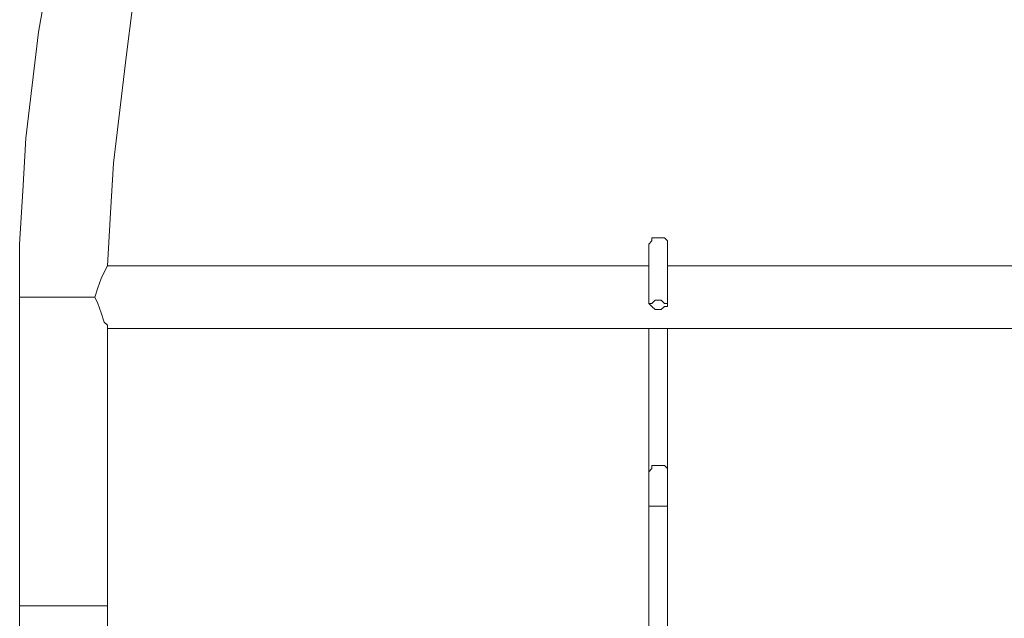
# Model space of a CAD drawing. Header units: millimetres. Extents: x 32 to 169, y -217 to -82.
# Tile 5 of 17: x 55 to 68, y -111 to -103. Entities that reach past the tile are written whole.
import ezdxf

# ---------------------------------------------------------------- set-up
doc = ezdxf.new("R2010")
doc.units = ezdxf.units.MM
doc.header["$MEASUREMENT"] = 0
doc.layers.add('Capa 1', color=7, linetype='Continuous', lineweight=0)

msp = doc.modelspace()

# ---------------------------------------------------------------- linework, layer by layer
at = {"layer": 'Capa 1', "color": 18, "lineweight": 18, "true_color": 0x000000}
for points, knots in [([(104.425, -106.933), (104.425, -106.933), (104.425, -106.211), (104.425, -106.211), (104.425, -106.211), (104.382, -105.489), (104.382, -105.489), (104.382, -105.489), (104.34, -104.767), (104.34, -104.767), (104.34, -104.767), (104.254, -104.045), (104.254, -104.045), (104.254, -104.045), (104.169, -103.324), (104.169, -103.324), (104.169, -103.324), (104.041, -102.602), (104.041, -102.602), (104.041, -102.602), (103.913, -101.88), (103.913, -101.88), (103.913, -101.88), (103.742, -101.158), (103.742, -101.158), (103.742, -101.158), (103.572, -100.479), (103.572, -100.479), (103.572, -100.479), (103.359, -99.757), (103.359, -99.757), (103.359, -99.757), (103.145, -99.078), (103.145, -99.078), (103.145, -99.078), (102.89, -98.398), (102.89, -98.398), (102.89, -98.398), (102.634, -97.719), (102.634, -97.719), (102.634, -97.719), (102.377, -97.039), (102.377, -97.039), (102.377, -97.039), (102.079, -96.402), (102.079, -96.402), (102.079, -96.402), (101.738, -95.765), (101.738, -95.765), (101.738, -95.765), (101.397, -95.129), (101.397, -95.129), (101.397, -95.129), (101.056, -94.492), (101.056, -94.492), (101.056, -94.492), (100.672, -93.855), (100.672, -93.855), (100.672, -93.855), (100.288, -93.26), (100.288, -93.26), (100.288, -93.26), (99.862, -92.665), (99.862, -92.665), (99.862, -92.665), (99.435, -92.072), (99.435, -92.072), (99.435, -92.072), (99.008, -91.477), (99.008, -91.477), (99.008, -91.477), (98.539, -90.925), (98.539, -90.925), (98.539, -90.925), (98.07, -90.373), (98.07, -90.373), (98.07, -90.373), (97.558, -89.863), (97.558, -89.863), (97.558, -89.863), (97.047, -89.354), (97.047, -89.354), (97.047, -89.354), (96.535, -88.845), (96.535, -88.845), (96.535, -88.845), (95.98, -88.377), (95.98, -88.377), (95.98, -88.377), (95.426, -87.868), (95.426, -87.868), (95.426, -87.868), (94.872, -87.443), (94.872, -87.443), (94.872, -87.443), (94.275, -87.018), (94.275, -87.018), (94.275, -87.018), (93.678, -86.594), (93.678, -86.594), (93.678, -86.594), (93.08, -86.169), (93.08, -86.169), (93.08, -86.169), (92.441, -85.787), (92.441, -85.787), (92.441, -85.787), (91.844, -85.448), (91.844, -85.448), (91.844, -85.448), (91.204, -85.065), (91.204, -85.065), (91.204, -85.065), (90.522, -84.768), (90.522, -84.768), (90.522, -84.768), (89.882, -84.428), (89.882, -84.428), (89.882, -84.428), (89.2, -84.173), (89.2, -84.173), (89.2, -84.173), (88.56, -83.876), (88.56, -83.876), (88.56, -83.876), (87.878, -83.622), (87.878, -83.622), (87.878, -83.622), (87.152, -83.409), (87.152, -83.409), (87.152, -83.409), (86.47, -83.197), (86.47, -83.197), (86.47, -83.197), (85.788, -83.027), (85.788, -83.027), (85.788, -83.027), (85.063, -82.857), (85.063, -82.857), (85.063, -82.857), (84.338, -82.687), (84.338, -82.687), (84.338, -82.687), (83.655, -82.56), (83.655, -82.56), (83.655, -82.56), (82.931, -82.475), (82.931, -82.475), (82.931, -82.475), (82.205, -82.39), (82.205, -82.39), (82.205, -82.39), (81.481, -82.305), (81.481, -82.305), (81.481, -82.305), (80.755, -82.263), (80.755, -82.263), (80.755, -82.263), (80.031, -82.263), (80.031, -82.263), (80.031, -82.263), (79.305, -82.263), (79.305, -82.263), (79.305, -82.263), (78.538, -82.263), (78.538, -82.263), (78.538, -82.263), (77.813, -82.305), (77.813, -82.305), (77.813, -82.305), (77.088, -82.39), (77.088, -82.39), (77.088, -82.39), (76.406, -82.475), (76.406, -82.475), (76.406, -82.475), (75.68, -82.56), (75.68, -82.56), (75.68, -82.56), (74.956, -82.687), (74.956, -82.687), (74.956, -82.687), (74.23, -82.857), (74.23, -82.857), (74.23, -82.857), (73.548, -83.027), (73.548, -83.027), (73.548, -83.027), (72.823, -83.197), (72.823, -83.197), (72.823, -83.197), (72.141, -83.409), (72.141, -83.409), (72.141, -83.409), (71.458, -83.622), (71.458, -83.622), (71.458, -83.622), (70.776, -83.876), (70.776, -83.876), (70.776, -83.876), (70.094, -84.173), (70.094, -84.173), (70.094, -84.173), (69.411, -84.428), (69.411, -84.428), (69.411, -84.428), (68.772, -84.768), (68.772, -84.768), (68.772, -84.768), (68.089, -85.065), (68.089, -85.065), (68.089, -85.065), (67.45, -85.448), (67.45, -85.448), (67.45, -85.448), (66.852, -85.787), (66.852, -85.787), (66.852, -85.787), (66.213, -86.169), (66.213, -86.169), (66.213, -86.169), (65.616, -86.594), (65.616, -86.594), (65.616, -86.594), (65.019, -87.018), (65.019, -87.018), (65.019, -87.018), (64.464, -87.443), (64.464, -87.443), (64.464, -87.443), (63.868, -87.868), (63.868, -87.868), (63.868, -87.868), (63.313, -88.377), (63.313, -88.377), (63.313, -88.377), (62.801, -88.845), (62.801, -88.845), (62.801, -88.845), (62.247, -89.354), (62.247, -89.354), (62.247, -89.354), (61.735, -89.863), (61.735, -89.863), (61.735, -89.863), (61.266, -90.373), (61.266, -90.373), (61.266, -90.373), (60.754, -90.925), (60.754, -90.925), (60.754, -90.925), (60.327, -91.477), (60.327, -91.477), (60.327, -91.477), (59.859, -92.072), (59.859, -92.072), (59.859, -92.072), (59.432, -92.665), (59.432, -92.665), (59.432, -92.665), (59.005, -93.26), (59.005, -93.26), (59.005, -93.26), (58.622, -93.855), (58.622, -93.855), (58.622, -93.855), (58.238, -94.492), (58.238, -94.492), (58.238, -94.492), (57.896, -95.129), (57.896, -95.129), (57.896, -95.129), (57.555, -95.765), (57.555, -95.765), (57.555, -95.765), (57.214, -96.402), (57.214, -96.402), (57.214, -96.402), (56.916, -97.039), (56.916, -97.039), (56.916, -97.039), (56.66, -97.719), (56.66, -97.719), (56.66, -97.719), (56.404, -98.398), (56.404, -98.398), (56.404, -98.398), (56.148, -99.078), (56.148, -99.078), (56.148, -99.078), (55.935, -99.757), (55.935, -99.757), (55.935, -99.757), (55.722, -100.479), (55.722, -100.479), (55.722, -100.479), (55.551, -101.158), (55.551, -101.158), (55.551, -101.158), (55.381, -101.88), (55.381, -101.88), (55.381, -101.88), (55.253, -102.602), (55.253, -102.602), (55.253, -102.602), (55.125, -103.324), (55.125, -103.324), (55.125, -103.324), (55.039, -104.045), (55.039, -104.045), (55.039, -104.045), (54.954, -104.767), (54.954, -104.767), (54.954, -104.767), (54.912, -105.489), (54.912, -105.489), (54.912, -105.489), (54.868, -106.211), (54.868, -106.211), (54.868, -106.211), (54.868, -106.933), (54.868, -106.933)], [0, 0, 0, 0, 1, 1, 1, 2, 2, 2, 3, 3, 3, 4, 4, 4, 5, 5, 5, 6, 6, 6, 7, 7, 7, 8, 8, 8, 9, 9, 9, 10, 10, 10, 11, 11, 11, 12, 12, 12, 13, 13, 13, 14, 14, 14, 15, 15, 15, 16, 16, 16, 17, 17, 17, 18, 18, 18, 19, 19, 19, 20, 20, 20, 21, 21, 21, 22, 22, 22, 23, 23, 23, 24, 24, 24, 25, 25, 25, 26, 26, 26, 27, 27, 27, 28, 28, 28, 29, 29, 29, 30, 30, 30, 31, 31, 31, 32, 32, 32, 33, 33, 33, 34, 34, 34, 35, 35, 35, 36, 36, 36, 37, 37, 37, 38, 38, 38, 39, 39, 39, 40, 40, 40, 41, 41, 41, 42, 42, 42, 43, 43, 43, 44, 44, 44, 45, 45, 45, 46, 46, 46, 47, 47, 47, 48, 48, 48, 49, 49, 49, 50, 50, 50, 51, 51, 51, 52, 52, 52, 53, 53, 53, 54, 54, 54, 55, 55, 55, 56, 56, 56, 57, 57, 57, 58, 58, 58, 59, 59, 59, 60, 60, 60, 61, 61, 61, 62, 62, 62, 63, 63, 63, 64, 64, 64, 65, 65, 65, 66, 66, 66, 67, 67, 67, 68, 68, 68, 69, 69, 69, 70, 70, 70, 71, 71, 71, 72, 72, 72, 73, 73, 73, 74, 74, 74, 75, 75, 75, 76, 76, 76, 77, 77, 77, 78, 78, 78, 79, 79, 79, 80, 80, 80, 81, 81, 81, 82, 82, 82, 83, 83, 83, 84, 84, 84, 85, 85, 85, 86, 86, 86, 87, 87, 87, 88, 88, 88, 89, 89, 89, 90, 90, 90, 91, 91, 91, 92, 92, 92, 93, 93, 93, 94, 94, 94, 95, 95, 95, 96, 96, 96, 97, 97, 97, 98, 98, 98, 99, 99, 99, 100, 100, 100, 101, 101, 101, 102, 102, 102, 103, 103, 103, 104, 104, 104, 105, 105, 105, 106, 106, 106, 107, 107, 107, 107]), ([(56.063, -106.508), (56.063, -106.508), (56.106, -105.786), (56.106, -105.786), (56.106, -105.786), (56.148, -105.107), (56.148, -105.107), (56.148, -105.107), (56.234, -104.385), (56.234, -104.385), (56.234, -104.385), (56.318, -103.663), (56.318, -103.663), (56.318, -103.663), (56.404, -102.984), (56.404, -102.984), (56.404, -102.984), (56.532, -102.304), (56.532, -102.304), (56.532, -102.304), (56.703, -101.583), (56.703, -101.583), (56.703, -101.583), (56.873, -100.903), (56.873, -100.903), (56.873, -100.903), (57.044, -100.224), (57.044, -100.224), (57.044, -100.224), (57.257, -99.544), (57.257, -99.544), (57.257, -99.544), (57.513, -98.865), (57.513, -98.865), (57.513, -98.865), (57.769, -98.228), (57.769, -98.228), (57.769, -98.228), (58.025, -97.549), (58.025, -97.549), (58.025, -97.549), (58.323, -96.912), (58.323, -96.912), (58.323, -96.912), (58.622, -96.275), (58.622, -96.275), (58.622, -96.275), (58.963, -95.638), (58.963, -95.638), (58.963, -95.638), (59.304, -95.043), (59.304, -95.043), (59.304, -95.043), (59.688, -94.449), (59.688, -94.449), (59.688, -94.449), (60.072, -93.855), (60.072, -93.855), (60.072, -93.855), (60.455, -93.26), (60.455, -93.26), (60.455, -93.26), (60.882, -92.709), (60.882, -92.709), (60.882, -92.709), (61.351, -92.156), (61.351, -92.156), (61.351, -92.156), (61.778, -91.604), (61.778, -91.604), (61.778, -91.604), (62.247, -91.052), (62.247, -91.052), (62.247, -91.052), (62.759, -90.542), (62.759, -90.542), (62.759, -90.542), (63.27, -90.033), (63.27, -90.033), (63.27, -90.033), (63.782, -89.566), (63.782, -89.566), (63.782, -89.566), (64.294, -89.099), (64.294, -89.099), (64.294, -89.099), (64.849, -88.632), (64.849, -88.632), (64.849, -88.632), (65.402, -88.208), (65.402, -88.208), (65.402, -88.208), (66, -87.782), (66, -87.782), (66, -87.782), (66.554, -87.4), (66.554, -87.4), (66.554, -87.4), (67.151, -87.018), (67.151, -87.018), (67.151, -87.018), (67.791, -86.636), (67.791, -86.636), (67.791, -86.636), (68.388, -86.296), (68.388, -86.296), (68.388, -86.296), (69.028, -85.957), (69.028, -85.957), (69.028, -85.957), (69.667, -85.659), (69.667, -85.659), (69.667, -85.659), (70.307, -85.363), (70.307, -85.363), (70.307, -85.363), (70.989, -85.108), (70.989, -85.108), (70.989, -85.108), (71.629, -84.853), (71.629, -84.853), (71.629, -84.853), (72.311, -84.598), (72.311, -84.598), (72.311, -84.598), (72.994, -84.386), (72.994, -84.386), (72.994, -84.386), (73.676, -84.216), (73.676, -84.216), (73.676, -84.216), (74.358, -84.046), (74.358, -84.046), (74.358, -84.046), (75.041, -83.876), (75.041, -83.876), (75.041, -83.876), (75.766, -83.749), (75.766, -83.749), (75.766, -83.749), (76.448, -83.664), (76.448, -83.664), (76.448, -83.664), (77.173, -83.579), (77.173, -83.579), (77.173, -83.579), (77.856, -83.494), (77.856, -83.494), (77.856, -83.494), (78.581, -83.452), (78.581, -83.452), (78.581, -83.452), (79.305, -83.452), (79.305, -83.452), (79.305, -83.452), (79.988, -83.452), (79.988, -83.452), (79.988, -83.452), (80.713, -83.452), (80.713, -83.452), (80.713, -83.452), (81.438, -83.494), (81.438, -83.494), (81.438, -83.494), (82.121, -83.579), (82.121, -83.579), (82.121, -83.579), (82.845, -83.664), (82.845, -83.664), (82.845, -83.664), (83.528, -83.749), (83.528, -83.749), (83.528, -83.749), (84.253, -83.876), (84.253, -83.876), (84.253, -83.876), (84.935, -84.046), (84.935, -84.046), (84.935, -84.046), (85.618, -84.216), (85.618, -84.216), (85.618, -84.216), (86.3, -84.386), (86.3, -84.386), (86.3, -84.386), (86.982, -84.598), (86.982, -84.598), (86.982, -84.598), (87.664, -84.853), (87.664, -84.853), (87.664, -84.853), (88.347, -85.108), (88.347, -85.108), (88.347, -85.108), (88.987, -85.363), (88.987, -85.363), (88.987, -85.363), (89.627, -85.659), (89.627, -85.659), (89.627, -85.659), (90.266, -85.957), (90.266, -85.957), (90.266, -85.957), (90.906, -86.296), (90.906, -86.296), (90.906, -86.296), (91.502, -86.636), (91.502, -86.636), (91.502, -86.636), (92.142, -87.018), (92.142, -87.018), (92.142, -87.018), (92.739, -87.4), (92.739, -87.4), (92.739, -87.4), (93.294, -87.782), (93.294, -87.782), (93.294, -87.782), (93.891, -88.208), (93.891, -88.208), (93.891, -88.208), (94.446, -88.632), (94.446, -88.632), (94.446, -88.632), (94.999, -89.099), (94.999, -89.099), (94.999, -89.099), (95.511, -89.566), (95.511, -89.566), (95.511, -89.566), (96.024, -90.033), (96.024, -90.033), (96.024, -90.033), (96.535, -90.542), (96.535, -90.542), (96.535, -90.542), (97.047, -91.052), (97.047, -91.052), (97.047, -91.052), (97.516, -91.604), (97.516, -91.604), (97.516, -91.604), (97.943, -92.156), (97.943, -92.156), (97.943, -92.156), (98.412, -92.709), (98.412, -92.709), (98.412, -92.709), (98.838, -93.26), (98.838, -93.26), (98.838, -93.26), (99.222, -93.855), (99.222, -93.855), (99.222, -93.855), (99.606, -94.449), (99.606, -94.449), (99.606, -94.449), (99.989, -95.043), (99.989, -95.043), (99.989, -95.043), (100.331, -95.638), (100.331, -95.638), (100.331, -95.638), (100.672, -96.275), (100.672, -96.275), (100.672, -96.275), (100.97, -96.912), (100.97, -96.912), (100.97, -96.912), (101.269, -97.549), (101.269, -97.549), (101.269, -97.549), (101.525, -98.228), (101.525, -98.228), (101.525, -98.228), (101.781, -98.865), (101.781, -98.865), (101.781, -98.865), (102.036, -99.544), (102.036, -99.544), (102.036, -99.544), (102.25, -100.224), (102.25, -100.224), (102.25, -100.224), (102.421, -100.903), (102.421, -100.903), (102.421, -100.903), (102.591, -101.583), (102.591, -101.583), (102.591, -101.583), (102.762, -102.304), (102.762, -102.304), (102.762, -102.304), (102.89, -102.984), (102.89, -102.984), (102.89, -102.984), (103.017, -103.663), (103.017, -103.663), (103.017, -103.663), (103.103, -104.385), (103.103, -104.385), (103.103, -104.385), (103.145, -105.064), (103.145, -105.064), (103.145, -105.064), (103.188, -105.786), (103.188, -105.786), (103.188, -105.786), (103.231, -106.508), (103.231, -106.508)], [0, 0, 0, 0, 1, 1, 1, 2, 2, 2, 3, 3, 3, 4, 4, 4, 5, 5, 5, 6, 6, 6, 7, 7, 7, 8, 8, 8, 9, 9, 9, 10, 10, 10, 11, 11, 11, 12, 12, 12, 13, 13, 13, 14, 14, 14, 15, 15, 15, 16, 16, 16, 17, 17, 17, 18, 18, 18, 19, 19, 19, 20, 20, 20, 21, 21, 21, 22, 22, 22, 23, 23, 23, 24, 24, 24, 25, 25, 25, 26, 26, 26, 27, 27, 27, 28, 28, 28, 29, 29, 29, 30, 30, 30, 31, 31, 31, 32, 32, 32, 33, 33, 33, 34, 34, 34, 35, 35, 35, 36, 36, 36, 37, 37, 37, 38, 38, 38, 39, 39, 39, 40, 40, 40, 41, 41, 41, 42, 42, 42, 43, 43, 43, 44, 44, 44, 45, 45, 45, 46, 46, 46, 47, 47, 47, 48, 48, 48, 49, 49, 49, 50, 50, 50, 51, 51, 51, 52, 52, 52, 53, 53, 53, 54, 54, 54, 55, 55, 55, 56, 56, 56, 57, 57, 57, 58, 58, 58, 59, 59, 59, 60, 60, 60, 61, 61, 61, 62, 62, 62, 63, 63, 63, 64, 64, 64, 65, 65, 65, 66, 66, 66, 67, 67, 67, 68, 68, 68, 69, 69, 69, 70, 70, 70, 71, 71, 71, 72, 72, 72, 73, 73, 73, 74, 74, 74, 75, 75, 75, 76, 76, 76, 77, 77, 77, 78, 78, 78, 79, 79, 79, 80, 80, 80, 81, 81, 81, 82, 82, 82, 83, 83, 83, 84, 84, 84, 85, 85, 85, 86, 86, 86, 87, 87, 87, 88, 88, 88, 89, 89, 89, 90, 90, 90, 91, 91, 91, 92, 92, 92, 93, 93, 93, 94, 94, 94, 95, 95, 95, 96, 96, 96, 97, 97, 97, 98, 98, 98, 99, 99, 99, 100, 100, 100, 101, 101, 101, 102, 102, 102, 103, 103, 103, 103]), ([(63.697, -106.211), (63.697, -106.211), (63.697, -106.168), (63.697, -106.168), (63.697, -106.168), (63.654, -106.126), (63.654, -106.126), (63.654, -106.126), (63.611, -106.126), (63.611, -106.126), (63.611, -106.126), (63.569, -106.126), (63.569, -106.126), (63.569, -106.126), (63.526, -106.126), (63.526, -106.126), (63.526, -106.126), (63.483, -106.126), (63.483, -106.126), (63.483, -106.126), (63.483, -106.168), (63.483, -106.168), (63.483, -106.168), (63.441, -106.211), (63.441, -106.211)], [0, 0, 0, 0, 1, 1, 1, 2, 2, 2, 3, 3, 3, 4, 4, 4, 5, 5, 5, 6, 6, 6, 7, 7, 7, 8, 8, 8, 8]), ([(63.441, -106.211), (63.441, -106.211), (63.441, -106.254), (63.441, -106.254), (63.441, -106.254), (63.441, -106.339), (63.441, -106.339), (63.441, -106.339), (63.441, -106.381), (63.441, -106.381), (63.441, -106.381), (63.441, -106.508), (63.441, -106.508), (63.441, -106.508), (63.441, -106.593), (63.441, -106.593), (63.441, -106.593), (63.441, -106.721), (63.441, -106.721), (63.441, -106.721), (63.441, -106.89), (63.441, -106.89), (63.441, -106.89), (63.441, -107.018), (63.441, -107.018)], [0, 0, 0, 0, 1, 1, 1, 2, 2, 2, 3, 3, 3, 4, 4, 4, 5, 5, 5, 6, 6, 6, 7, 7, 7, 8, 8, 8, 8]), ([(63.697, -107.018), (63.697, -107.018), (63.697, -106.89), (63.697, -106.89), (63.697, -106.89), (63.697, -106.721), (63.697, -106.721), (63.697, -106.721), (63.697, -106.593), (63.697, -106.593), (63.697, -106.593), (63.697, -106.508), (63.697, -106.508), (63.697, -106.508), (63.697, -106.381), (63.697, -106.381), (63.697, -106.381), (63.697, -106.339), (63.697, -106.339), (63.697, -106.339), (63.697, -106.254), (63.697, -106.254), (63.697, -106.254), (63.697, -106.211), (63.697, -106.211)], [0, 0, 0, 0, 1, 1, 1, 2, 2, 2, 3, 3, 3, 4, 4, 4, 5, 5, 5, 6, 6, 6, 7, 7, 7, 8, 8, 8, 8]), ([(55.893, -106.933), (55.893, -106.933), (55.935, -106.805), (55.935, -106.805), (55.935, -106.805), (55.977, -106.678), (55.977, -106.678), (55.977, -106.678), (56.02, -106.593), (56.02, -106.593), (56.02, -106.593), (56.063, -106.508), (56.063, -106.508)], [0, 0, 0, 0, 1, 1, 1, 2, 2, 2, 3, 3, 3, 4, 4, 4, 4]), ([(58.025, -106.508), (58.025, -106.508), (58.025, -106.508), (58.025, -106.508), (58.025, -106.508), (57.982, -106.508), (57.982, -106.508), (57.982, -106.508), (57.939, -106.508), (57.939, -106.508), (57.939, -106.508), (57.896, -106.508), (57.896, -106.508), (57.896, -106.508), (57.854, -106.508), (57.854, -106.508), (57.854, -106.508), (57.812, -106.508), (57.812, -106.508), (57.812, -106.508), (57.769, -106.508), (57.769, -106.508)], [0, 0, 0, 0, 1, 1, 1, 2, 2, 2, 3, 3, 3, 4, 4, 4, 5, 5, 5, 6, 6, 6, 7, 7, 7, 7]), ([(54.868, -106.933), (54.868, -106.933), (54.868, -106.933), (54.868, -106.933), (54.868, -106.933), (54.912, -106.933), (54.912, -106.933), (54.912, -106.933), (54.954, -106.933), (54.954, -106.933), (54.954, -106.933), (54.997, -106.933), (54.997, -106.933), (54.997, -106.933), (55.082, -106.933), (55.082, -106.933), (55.082, -106.933), (55.167, -106.933), (55.167, -106.933), (55.167, -106.933), (55.253, -106.933), (55.253, -106.933), (55.253, -106.933), (55.381, -106.933), (55.381, -106.933), (55.381, -106.933), (55.508, -106.933), (55.508, -106.933), (55.508, -106.933), (55.594, -106.933), (55.594, -106.933), (55.594, -106.933), (55.722, -106.933), (55.722, -106.933), (55.722, -106.933), (55.807, -106.933), (55.807, -106.933), (55.807, -106.933), (55.893, -106.933), (55.893, -106.933)], [0, 0, 0, 0, 1, 1, 1, 2, 2, 2, 3, 3, 3, 4, 4, 4, 5, 5, 5, 6, 6, 6, 7, 7, 7, 8, 8, 8, 9, 9, 9, 10, 10, 10, 11, 11, 11, 12, 12, 12, 13, 13, 13, 13]), ([(56.063, -107.315), (56.063, -107.315), (56.063, -107.358), (56.063, -107.358), (56.063, -107.358), (56.063, -107.315), (56.063, -107.315), (56.063, -107.315), (56.02, -107.272), (56.02, -107.272), (56.02, -107.272), (55.977, -107.145), (55.977, -107.145), (55.977, -107.145), (55.935, -107.018), (55.935, -107.018), (55.935, -107.018), (55.893, -106.933), (55.893, -106.933)], [0, 0, 0, 0, 1, 1, 1, 2, 2, 2, 3, 3, 3, 4, 4, 4, 5, 5, 5, 6, 6, 6, 6]), ([(63.569, -106.976), (63.569, -106.976), (63.611, -106.976), (63.611, -106.976), (63.611, -106.976), (63.654, -107.018), (63.654, -107.018), (63.654, -107.018), (63.697, -107.018), (63.697, -107.018), (63.697, -107.018), (63.697, -107.06), (63.697, -107.06), (63.697, -107.06), (63.654, -107.06), (63.654, -107.06), (63.654, -107.06), (63.611, -107.103), (63.611, -107.103), (63.611, -107.103), (63.569, -107.103), (63.569, -107.103), (63.569, -107.103), (63.526, -107.103), (63.526, -107.103), (63.526, -107.103), (63.483, -107.06), (63.483, -107.06), (63.483, -107.06), (63.441, -107.018), (63.441, -107.018), (63.441, -107.018), (63.483, -107.018), (63.483, -107.018), (63.483, -107.018), (63.526, -106.976), (63.526, -106.976), (63.526, -106.976), (63.569, -106.976), (63.569, -106.976)], [0, 0, 0, 0, 1, 1, 1, 2, 2, 2, 3, 3, 3, 4, 4, 4, 5, 5, 5, 6, 6, 6, 7, 7, 7, 8, 8, 8, 9, 9, 9, 10, 10, 10, 11, 11, 11, 12, 12, 12, 13, 13, 13, 13]), ([(63.441, -107.358), (63.441, -107.358), (63.441, -107.358), (63.441, -107.358), (63.441, -107.358), (63.441, -107.527), (63.441, -107.527), (63.441, -107.527), (63.441, -107.74), (63.441, -107.74), (63.441, -107.74), (63.441, -107.909), (63.441, -107.909), (63.441, -107.909), (63.441, -108.08), (63.441, -108.08), (63.441, -108.08), (63.441, -108.249), (63.441, -108.249), (63.441, -108.249), (63.441, -108.419), (63.441, -108.419), (63.441, -108.419), (63.441, -108.589), (63.441, -108.589), (63.441, -108.589), (63.441, -108.759), (63.441, -108.759), (63.441, -108.759), (63.441, -108.886), (63.441, -108.886), (63.441, -108.886), (63.441, -109.013), (63.441, -109.013), (63.441, -109.013), (63.441, -109.141), (63.441, -109.141), (63.441, -109.141), (63.441, -109.226), (63.441, -109.226), (63.441, -109.226), (63.441, -109.268), (63.441, -109.268), (63.441, -109.268), (63.441, -109.31), (63.441, -109.31)], [0, 0, 0, 0, 1, 1, 1, 2, 2, 2, 3, 3, 3, 4, 4, 4, 5, 5, 5, 6, 6, 6, 7, 7, 7, 8, 8, 8, 9, 9, 9, 10, 10, 10, 11, 11, 11, 12, 12, 12, 13, 13, 13, 14, 14, 14, 15, 15, 15, 15]), ([(63.697, -109.31), (63.697, -109.31), (63.697, -109.268), (63.697, -109.268), (63.697, -109.268), (63.697, -109.226), (63.697, -109.226), (63.697, -109.226), (63.697, -109.141), (63.697, -109.141), (63.697, -109.141), (63.697, -109.013), (63.697, -109.013), (63.697, -109.013), (63.697, -108.886), (63.697, -108.886), (63.697, -108.886), (63.697, -108.759), (63.697, -108.759), (63.697, -108.759), (63.697, -108.589), (63.697, -108.589), (63.697, -108.589), (63.697, -108.419), (63.697, -108.419), (63.697, -108.419), (63.697, -108.249), (63.697, -108.249), (63.697, -108.249), (63.697, -108.08), (63.697, -108.08), (63.697, -108.08), (63.697, -107.909), (63.697, -107.909), (63.697, -107.909), (63.697, -107.74), (63.697, -107.74), (63.697, -107.74), (63.697, -107.527), (63.697, -107.527), (63.697, -107.527), (63.697, -107.358), (63.697, -107.358)], [0, 0, 0, 0, 1, 1, 1, 2, 2, 2, 3, 3, 3, 4, 4, 4, 5, 5, 5, 6, 6, 6, 7, 7, 7, 8, 8, 8, 9, 9, 9, 10, 10, 10, 11, 11, 11, 12, 12, 12, 13, 13, 13, 14, 14, 14, 14]), ([(63.697, -109.31), (63.697, -109.31), (63.697, -109.268), (63.697, -109.268), (63.697, -109.268), (63.654, -109.226), (63.654, -109.226), (63.654, -109.226), (63.611, -109.226), (63.611, -109.226), (63.611, -109.226), (63.569, -109.226), (63.569, -109.226), (63.569, -109.226), (63.526, -109.226), (63.526, -109.226), (63.526, -109.226), (63.483, -109.226), (63.483, -109.226), (63.483, -109.226), (63.483, -109.268), (63.483, -109.268), (63.483, -109.268), (63.441, -109.31), (63.441, -109.31)], [0, 0, 0, 0, 1, 1, 1, 2, 2, 2, 3, 3, 3, 4, 4, 4, 5, 5, 5, 6, 6, 6, 7, 7, 7, 8, 8, 8, 8]), ([(63.441, -109.31), (63.441, -109.31), (63.441, -109.353), (63.441, -109.353), (63.441, -109.353), (63.441, -109.396), (63.441, -109.396), (63.441, -109.396), (63.441, -109.438), (63.441, -109.438), (63.441, -109.438), (63.441, -109.481), (63.441, -109.481), (63.441, -109.481), (63.441, -109.565), (63.441, -109.565), (63.441, -109.565), (63.441, -109.65), (63.441, -109.65), (63.441, -109.65), (63.441, -109.736), (63.441, -109.736), (63.441, -109.736), (63.441, -109.778), (63.441, -109.778)], [0, 0, 0, 0, 1, 1, 1, 2, 2, 2, 3, 3, 3, 4, 4, 4, 5, 5, 5, 6, 6, 6, 7, 7, 7, 8, 8, 8, 8]), ([(63.697, -109.778), (63.697, -109.778), (63.697, -109.736), (63.697, -109.736), (63.697, -109.736), (63.697, -109.65), (63.697, -109.65), (63.697, -109.65), (63.697, -109.565), (63.697, -109.565), (63.697, -109.565), (63.697, -109.481), (63.697, -109.481), (63.697, -109.481), (63.697, -109.438), (63.697, -109.438), (63.697, -109.438), (63.697, -109.396), (63.697, -109.396), (63.697, -109.396), (63.697, -109.353), (63.697, -109.353), (63.697, -109.353), (63.697, -109.31), (63.697, -109.31)], [0, 0, 0, 0, 1, 1, 1, 2, 2, 2, 3, 3, 3, 4, 4, 4, 5, 5, 5, 6, 6, 6, 7, 7, 7, 8, 8, 8, 8]), ([(63.697, -109.778), (63.697, -109.778), (63.697, -109.778), (63.697, -109.778), (63.697, -109.778), (63.654, -109.778), (63.654, -109.778), (63.654, -109.778), (63.611, -109.778), (63.611, -109.778), (63.611, -109.778), (63.569, -109.778), (63.569, -109.778), (63.569, -109.778), (63.526, -109.778), (63.526, -109.778), (63.526, -109.778), (63.483, -109.778), (63.483, -109.778), (63.483, -109.778), (63.441, -109.778), (63.441, -109.778)], [0, 0, 0, 0, 1, 1, 1, 2, 2, 2, 3, 3, 3, 4, 4, 4, 5, 5, 5, 6, 6, 6, 7, 7, 7, 7]), ([(56.063, -111.137), (56.063, -111.137), (56.063, -111.137), (56.063, -111.137), (56.063, -111.137), (56.02, -111.137), (56.02, -111.137), (56.02, -111.137), (55.935, -111.137), (55.935, -111.137), (55.935, -111.137), (55.85, -111.137), (55.85, -111.137), (55.85, -111.137), (55.764, -111.137), (55.764, -111.137), (55.764, -111.137), (55.679, -111.137), (55.679, -111.137), (55.679, -111.137), (55.551, -111.137), (55.551, -111.137), (55.551, -111.137), (55.423, -111.137), (55.423, -111.137), (55.423, -111.137), (55.338, -111.137), (55.338, -111.137), (55.338, -111.137), (55.21, -111.137), (55.21, -111.137), (55.21, -111.137), (55.125, -111.137), (55.125, -111.137), (55.125, -111.137), (55.039, -111.137), (55.039, -111.137), (55.039, -111.137), (54.954, -111.137), (54.954, -111.137), (54.954, -111.137), (54.912, -111.137), (54.912, -111.137), (54.912, -111.137), (54.868, -111.137), (54.868, -111.137)], [0, 0, 0, 0, 1, 1, 1, 2, 2, 2, 3, 3, 3, 4, 4, 4, 5, 5, 5, 6, 6, 6, 7, 7, 7, 8, 8, 8, 9, 9, 9, 10, 10, 10, 11, 11, 11, 12, 12, 12, 13, 13, 13, 14, 14, 14, 15, 15, 15, 15]), ([(54.868, -111.137), (54.868, -111.137), (54.868, -111.137), (54.868, -111.137), (54.868, -111.137), (54.912, -111.137), (54.912, -111.137), (54.912, -111.137), (54.954, -111.137), (54.954, -111.137), (54.954, -111.137), (55.039, -111.137), (55.039, -111.137), (55.039, -111.137), (55.125, -111.137), (55.125, -111.137), (55.125, -111.137), (55.253, -111.137), (55.253, -111.137), (55.253, -111.137), (55.338, -111.137), (55.338, -111.137), (55.338, -111.137), (55.466, -111.137), (55.466, -111.137)], [0, 0, 0, 0, 1, 1, 1, 2, 2, 2, 3, 3, 3, 4, 4, 4, 5, 5, 5, 6, 6, 6, 7, 7, 7, 8, 8, 8, 8]), ([(55.466, -111.137), (55.466, -111.137), (55.594, -111.137), (55.594, -111.137), (55.594, -111.137), (55.679, -111.137), (55.679, -111.137), (55.679, -111.137), (55.807, -111.137), (55.807, -111.137), (55.807, -111.137), (55.893, -111.137), (55.893, -111.137), (55.893, -111.137), (55.977, -111.137), (55.977, -111.137), (55.977, -111.137), (56.02, -111.137), (56.02, -111.137), (56.02, -111.137), (56.063, -111.137), (56.063, -111.137)], [0, 0, 0, 0, 1, 1, 1, 2, 2, 2, 3, 3, 3, 4, 4, 4, 5, 5, 5, 6, 6, 6, 7, 7, 7, 7])]:
    msp.add_open_spline(points, degree=3, knots=knots, dxfattribs=at)
for points in [[(57.769, -106.508), (57.769, -106.508), (56.063, -106.508), (56.063, -106.508)], [(63.441, -106.508), (63.441, -106.508), (58.025, -106.508), (58.025, -106.508)], [(69.582, -106.508), (69.582, -106.508), (63.697, -106.508), (63.697, -106.508)], [(54.868, -106.933), (54.868, -106.933), (54.868, -111.137), (54.868, -111.137)], [(56.063, -111.137), (56.063, -111.137), (56.063, -107.315), (56.063, -107.315)], [(56.063, -107.358), (56.063, -107.358), (86.897, -107.358), (86.897, -107.358)], [(63.441, -109.778), (63.441, -109.778), (63.441, -111.477), (63.441, -111.477)], [(63.697, -111.477), (63.697, -111.477), (63.697, -109.778), (63.697, -109.778)], [(54.868, -111.137), (54.868, -111.137), (54.868, -181.835), (54.868, -181.835)], [(56.063, -181.835), (56.063, -181.835), (56.063, -111.137), (56.063, -111.137)]]:
    msp.add_open_spline(points, degree=3, dxfattribs=at)

doc.saveas('drawing.dxf')
